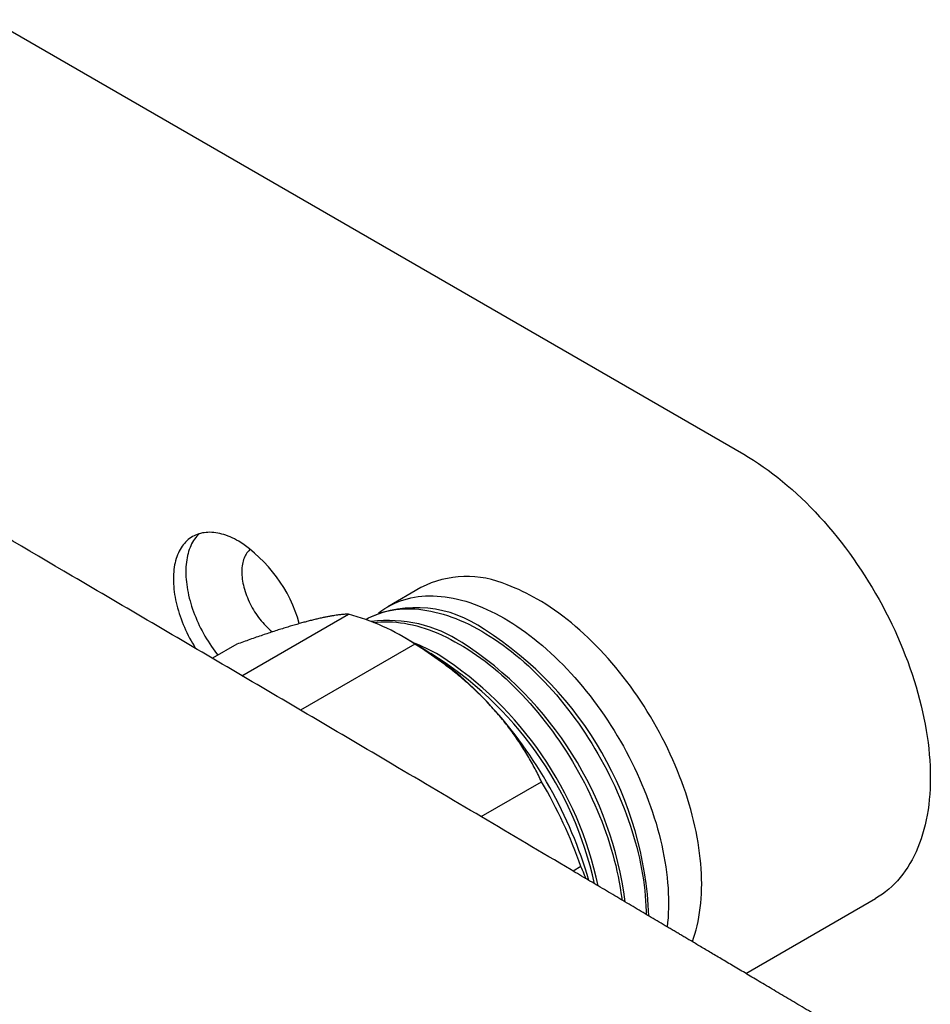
# Model space of a CAD drawing. Header units: millimetres. Extents: x 8 to 914, y 12 to 444.
# Tile 34 of 48: x 835 to 887, y 155 to 211. Entities that reach past the tile are written whole.
import ezdxf

# ---------------------------------------------------------------- set-up
doc = ezdxf.new("R2010")
doc.units = ezdxf.units.MM

msp = doc.modelspace()

# ---------------------------------------------------------------- linework, layer by layer
at = {"color": 7, "linetype": 'Continuous', "lineweight": 30}
for p, q in [((833.324, 210.549), (876.107, 185.851)), ((857.76, 178.276), (855.874, 177.188)), ((847.584, 173.268), (853.642, 176.765)), ((854.76, 176.544), (854.625, 176.466)), ((857.446, 175.068), (856.739, 175.476)), ((847.291, 175.056), (845.904, 174.255)), ((857.407, 175.067), (850.904, 171.313)), ((861.174, 165.258), (864.614, 167.243)), ((866.853, 162.423), (866.406, 162.165)), ((876.221, 156.348), (883.607, 160.612))]:
    msp.add_line(p, q, dxfattribs=at)
at = {"color": 7, "linetype": 'Continuous', "lineweight": 30, "flags": 128}
for points in [[(876.107, 185.851), (876.385, 185.686), (876.662, 185.513), (876.939, 185.333), (877.216, 185.144), (877.492, 184.947), (877.766, 184.742), (878.04, 184.53), (878.312, 184.31), (878.583, 184.083), (878.852, 183.849), (879.12, 183.607), (879.385, 183.359), (879.648, 183.104), (879.908, 182.843), (880.166, 182.575), (880.421, 182.301), (880.674, 182.022), (880.923, 181.736), (881.168, 181.445), (881.411, 181.148), (881.649, 180.847), (881.884, 180.54), (882.115, 180.228), (882.342, 179.912), (882.564, 179.592), (882.782, 179.268), (882.996, 178.94), (883.204, 178.608), (883.408, 178.272), (883.607, 177.934), (883.801, 177.592), (883.989, 177.248), (884.173, 176.901), (884.35, 176.552), (884.522, 176.201), (884.688, 175.848), (884.848, 175.494), (885.003, 175.138), (885.151, 174.781), (885.293, 174.424), (885.429, 174.066), (885.558, 173.707), (885.681, 173.349), (885.797, 172.991), (885.906, 172.633), (886.009, 172.276), (886.105, 171.919), (886.195, 171.564), (886.277, 171.21), (886.352, 170.858), (886.421, 170.508), (886.482, 170.16), (886.536, 169.814), (886.583, 169.471), (886.623, 169.131), (886.656, 168.793), (886.681, 168.459), (886.699, 168.129), (886.71, 167.802), (886.714, 167.48), (886.71, 167.161), (886.699, 166.847), (886.681, 166.537), (886.656, 166.233), (886.623, 165.933), (886.583, 165.639), (886.536, 165.35), (886.482, 165.067), (886.421, 164.789), (886.352, 164.518), (886.277, 164.253), (886.195, 163.994), (886.105, 163.742), (886.009, 163.497), (885.906, 163.258), (885.797, 163.027), (885.681, 162.803), (885.558, 162.586), (885.429, 162.377), (885.293, 162.176), (885.151, 161.982), (885.003, 161.797), (884.848, 161.619), (884.688, 161.45), (884.522, 161.289), (884.35, 161.136), (884.173, 160.992), (883.989, 160.857), (883.801, 160.73), (883.607, 160.612), (883.607, 160.612)], [(847.399, 180.91), (847.277, 180.978), (847.156, 181.041), (847.035, 181.1), (846.914, 181.153), (846.794, 181.202), (846.674, 181.246), (846.556, 181.285), (846.438, 181.319), (846.321, 181.348), (846.205, 181.372), (846.091, 181.39), (845.978, 181.404), (845.867, 181.413), (845.757, 181.416), (845.649, 181.414), (845.543, 181.407), (845.438, 181.395), (845.336, 181.378), (845.236, 181.356), (845.139, 181.329), (845.044, 181.297), (844.951, 181.259), (844.861, 181.217), (844.774, 181.17), (844.689, 181.118), (844.608, 181.061), (844.529, 180.999), (844.454, 180.933), (844.381, 180.862), (844.312, 180.787), (844.246, 180.707), (844.184, 180.623), (844.125, 180.534), (844.069, 180.441), (844.017, 180.345), (843.969, 180.244), (843.924, 180.139), (843.883, 180.031), (843.846, 179.919), (843.813, 179.803), (843.783, 179.684), (843.758, 179.562), (843.736, 179.436), (843.718, 179.308), (843.704, 179.176), (843.694, 179.042), (843.688, 178.905), (843.686, 178.766), (843.688, 178.625), (843.694, 178.481), (843.704, 178.336), (843.718, 178.189), (843.736, 178.039), (843.758, 177.889), (843.783, 177.737), (843.813, 177.584), (843.846, 177.43), (843.883, 177.275), (843.924, 177.119), (843.969, 176.963), (844.017, 176.806), (844.069, 176.649), (844.125, 176.493), (844.184, 176.336), (844.246, 176.179), (844.312, 176.024), (844.381, 175.868), (844.454, 175.714), (844.529, 175.56), (844.608, 175.408), (844.689, 175.257), (844.774, 175.107), (844.861, 174.959), (844.95, 174.815)], [(845.151, 181.333), (845.088, 181.27), (845.019, 181.195), (844.953, 181.115), (844.891, 181.031), (844.832, 180.942), (844.776, 180.85), (844.724, 180.753), (844.676, 180.652), (844.631, 180.547), (844.591, 180.439), (844.553, 180.327), (844.52, 180.211), (844.49, 180.092), (844.465, 179.97), (844.443, 179.844), (844.425, 179.716), (844.411, 179.584), (844.401, 179.45), (844.396, 179.314), (844.394, 179.175), (844.396, 179.033), (844.401, 178.89), (844.411, 178.744), (844.425, 178.597), (844.443, 178.448), (844.465, 178.297), (844.49, 178.145), (844.52, 177.992), (844.553, 177.838), (844.591, 177.683), (844.631, 177.527), (844.676, 177.371), (844.724, 177.214), (844.776, 177.058), (844.832, 176.901), (844.891, 176.744), (844.953, 176.588), (845.019, 176.432), (845.088, 176.277), (845.161, 176.122), (845.236, 175.969), (845.315, 175.816), (845.396, 175.665), (845.481, 175.516), (845.568, 175.368), (845.658, 175.222), (845.751, 175.077), (845.846, 174.935), (845.943, 174.795), (846.043, 174.658), (846.145, 174.523), (846.215, 174.435)], [(848.064, 180.457), (848.022, 180.42), (847.967, 180.367), (847.916, 180.309), (847.867, 180.246), (847.823, 180.179), (847.781, 180.108), (847.744, 180.033), (847.71, 179.954), (847.679, 179.872), (847.653, 179.785), (847.63, 179.696), (847.611, 179.602), (847.596, 179.506), (847.586, 179.407), (847.579, 179.305), (847.576, 179.201), (847.577, 179.094), (847.582, 178.985), (847.591, 178.875), (847.603, 178.762), (847.62, 178.648), (847.641, 178.533), (847.666, 178.416), (847.694, 178.299), (847.726, 178.181), (847.762, 178.062), (847.802, 177.944), (847.845, 177.825), (847.891, 177.707), (847.941, 177.589), (847.994, 177.472), (848.051, 177.355), (848.11, 177.24), (848.173, 177.126), (848.238, 177.014), (848.306, 176.903), (848.377, 176.794), (848.45, 176.688), (848.525, 176.584), (848.603, 176.482), (848.683, 176.384), (848.765, 176.288), (848.848, 176.195), (848.933, 176.106), (849.019, 176.02), (849.107, 175.937), (849.196, 175.859), (849.286, 175.784), (849.319, 175.757)], [(855.341, 176.825), (855.376, 176.853), (855.537, 176.972), (855.703, 177.084), (855.874, 177.187), (856.049, 177.283), (856.229, 177.371), (856.413, 177.452), (856.601, 177.524), (856.793, 177.588), (856.989, 177.644), (857.189, 177.691), (857.393, 177.731), (857.6, 177.762), (857.81, 177.785), (858.023, 177.8), (858.24, 177.807), (858.46, 177.805), (858.682, 177.795), (858.907, 177.777), (859.134, 177.75), (859.364, 177.715), (859.595, 177.673), (859.829, 177.621), (860.065, 177.562), (860.302, 177.495), (860.54, 177.419), (860.78, 177.336), (861.022, 177.245), (861.264, 177.145), (861.507, 177.038), (861.751, 176.923), (861.995, 176.801), (862.239, 176.671), (862.484, 176.533), (862.729, 176.388), (862.973, 176.236), (863.218, 176.077), (863.461, 175.91), (863.704, 175.736), (863.946, 175.556), (864.188, 175.369), (864.428, 175.175), (864.666, 174.975), (864.904, 174.769), (865.139, 174.556), (865.373, 174.337), (865.605, 174.113), (865.834, 173.882), (866.062, 173.646), (866.286, 173.405), (866.509, 173.158), (866.728, 172.907), (866.945, 172.65), (867.158, 172.389), (867.369, 172.123), (867.576, 171.852), (867.779, 171.578), (867.979, 171.299), (868.175, 171.017), (868.367, 170.731), (868.555, 170.442), (868.739, 170.149), (868.919, 169.854), (869.094, 169.555), (869.265, 169.254), (869.431, 168.951), (869.593, 168.645), (869.749, 168.338), (869.901, 168.028), (870.047, 167.717), (870.188, 167.405), (870.324, 167.092), (870.455, 166.777), (870.58, 166.462), (870.7, 166.146), (870.813, 165.831), (870.922, 165.515), (871.024, 165.199), (871.121, 164.883), (871.211, 164.569), (871.296, 164.254), (871.375, 163.941), (871.447, 163.63), (871.514, 163.319), (871.574, 163.011), (871.628, 162.704), (871.676, 162.399), (871.717, 162.097), (871.752, 161.797), (871.781, 161.499), (871.804, 161.205), (871.82, 160.914), (871.829, 160.626), (871.832, 160.341), (871.829, 160.061), (871.82, 159.784), (871.804, 159.511), (871.781, 159.243), (871.755, 158.997)], [(873.186, 158.149), (873.26, 158.358), (873.333, 158.586), (873.399, 158.82), (873.459, 159.059), (873.513, 159.303), (873.561, 159.553), (873.602, 159.807), (873.638, 160.067), (873.666, 160.331), (873.689, 160.599), (873.705, 160.872), (873.714, 161.149), (873.718, 161.43), (873.714, 161.714), (873.705, 162.002), (873.689, 162.293), (873.666, 162.588), (873.638, 162.885), (873.602, 163.185), (873.561, 163.487), (873.513, 163.792), (873.459, 164.099), (873.399, 164.408), (873.333, 164.718), (873.26, 165.03), (873.181, 165.343), (873.097, 165.657), (873.006, 165.972), (872.909, 166.287), (872.807, 166.603), (872.699, 166.919), (872.585, 167.235), (872.465, 167.55), (872.34, 167.865), (872.209, 168.18), (872.073, 168.493), (871.932, 168.806), (871.786, 169.117), (871.634, 169.426), (871.478, 169.734), (871.316, 170.039), (871.15, 170.343), (870.98, 170.644), (870.804, 170.942), (870.625, 171.238), (870.441, 171.53), (870.252, 171.82), (870.06, 172.105), (869.864, 172.388), (869.664, 172.666), (869.461, 172.941), (869.254, 173.211), (869.043, 173.477), (868.83, 173.738), (868.613, 173.995), (868.394, 174.247), (868.172, 174.493), (867.947, 174.735), (867.719, 174.97), (867.49, 175.201), (867.258, 175.425), (867.024, 175.644), (866.789, 175.857), (866.552, 176.063), (866.313, 176.264), (866.073, 176.457), (865.832, 176.644), (865.589, 176.825), (865.346, 176.998), (865.103, 177.165), (864.859, 177.324), (864.614, 177.477), (864.369, 177.621)], [(854.625, 176.466), (854.776, 176.549), (854.956, 176.637), (855.14, 176.717), (855.328, 176.789), (855.52, 176.853), (855.717, 176.909), (855.916, 176.957), (856.12, 176.996), (856.327, 177.027), (856.537, 177.05), (856.751, 177.065), (856.967, 177.072), (857.187, 177.07), (857.409, 177.06), (857.634, 177.042), (857.861, 177.015), (858.091, 176.981), (858.323, 176.938), (858.556, 176.887), (858.792, 176.827), (859.029, 176.76), (859.268, 176.685), (859.508, 176.601), (859.749, 176.51), (859.991, 176.41), (860.234, 176.303), (860.478, 176.189), (860.722, 176.066), (860.967, 175.936), (861.211, 175.798), (861.456, 175.653), (861.701, 175.501), (861.945, 175.342), (862.188, 175.175), (862.431, 175.002), (862.674, 174.821), (862.915, 174.634), (863.155, 174.441), (863.394, 174.24), (863.631, 174.034), (863.866, 173.821), (864.1, 173.602), (864.332, 173.378), (864.561, 173.147), (864.789, 172.911), (865.014, 172.67), (865.236, 172.424), (865.455, 172.172), (865.672, 171.915), (865.885, 171.654), (866.096, 171.388), (866.303, 171.118), (866.506, 170.843), (866.706, 170.565), (866.902, 170.282), (867.094, 169.996), (867.283, 169.707), (867.467, 169.415), (867.646, 169.119), (867.822, 168.821), (867.992, 168.52), (868.158, 168.216), (868.32, 167.911), (868.476, 167.603), (868.628, 167.294), (868.774, 166.983), (868.915, 166.67), (869.051, 166.357), (869.182, 166.042), (869.307, 165.727), (869.427, 165.412), (869.541, 165.096), (869.649, 164.78), (869.751, 164.464), (869.848, 164.149), (869.939, 163.834), (870.023, 163.52), (870.102, 163.207), (870.175, 162.895), (870.241, 162.585), (870.301, 162.276), (870.355, 161.969), (870.403, 161.664), (870.445, 161.362), (870.48, 161.062), (870.508, 160.765), (870.531, 160.47), (870.547, 160.179), (870.556, 159.891), (870.559, 159.706)], [(855.074, 176.295), (855.264, 176.316), (855.478, 176.331), (855.694, 176.337), (855.914, 176.335), (856.136, 176.325), (856.361, 176.307), (856.588, 176.281), (856.818, 176.246), (857.05, 176.203), (857.283, 176.152), (857.519, 176.093), (857.756, 176.025), (857.995, 175.95), (858.235, 175.866), (858.476, 175.775), (858.718, 175.676), (858.961, 175.569), (859.205, 175.454), (859.449, 175.331), (859.694, 175.201), (859.939, 175.064), (860.183, 174.919), (860.428, 174.766), (860.672, 174.607), (860.916, 174.44), (861.159, 174.267), (861.401, 174.087), (861.642, 173.899), (861.882, 173.706), (862.121, 173.506), (862.358, 173.299), (862.594, 173.086), (862.827, 172.868), (863.059, 172.643), (863.289, 172.413), (863.516, 172.177), (863.741, 171.935), (863.963, 171.689), (864.183, 171.437), (864.399, 171.18), (864.613, 170.919), (864.823, 170.653), (865.03, 170.383), (865.233, 170.108), (865.433, 169.83), (865.629, 169.548), (865.822, 169.262), (866.01, 168.972), (866.194, 168.68), (866.373, 168.384), (866.549, 168.086), (866.72, 167.785), (866.886, 167.481), (867.047, 167.176), (867.204, 166.868), (867.355, 166.559), (867.501, 166.248), (867.643, 165.935), (867.779, 165.622), (867.909, 165.308), (868.034, 164.992), (868.154, 164.677), (868.268, 164.361), (868.376, 164.045), (868.479, 163.729), (868.575, 163.414), (868.666, 163.099), (868.751, 162.785), (868.829, 162.472), (868.902, 162.16), (868.968, 161.85), (869.029, 161.541), (869.083, 161.234), (869.13, 160.93), (869.172, 160.627), (869.185, 160.52)]]:
    msp.add_lwpolyline(points, dxfattribs=at)
at = {"color": 7, "linetype": 'Continuous', "lineweight": 30}
for centre, radius, start, end in [((842.956, 174.031), 8.189, 15.5603, 57.1443), ((860.369, 173.187), 5.719, 66.2843, 117.1448), ((858.934, 168.296), 10.794, 59.7661, 69.7562), ((857.496, 170.478), 6.655, 54.4092, 114.2803), ((850.372, 164.493), 12.701, 56.3656, 75.0815), ((855.911, 168.764), 7.639, 56.7776, 97.2064), ((850.461, 158.802), 20.273, 2.289, 57.4466), ((853.376, 165.075), 10.817, 59.7574, 68.8442), ((848.907, 157.835), 20.62, 7.1826, 57.1362), ((848.017, 159.217), 18.443, 42.0229, 59.2523), ((847.601, 157.045), 20.501, 12.3908, 58.476), ((847.573, 157.039), 20.705, 11.9384, 57.0837), ((843.12, 154.558), 25.201, 16.3035, 42.4395), ((841.445, 153.551), 26.912, 19.2491, 30.5827)]:
    msp.add_arc(centre, radius, start, end, dxfattribs=at)
for points, knots in [([(882.814, 152.431), (882.627, 152.542), (882.259, 152.761), (881.712, 153.087), (881.178, 153.404), (880.657, 153.714), (880.152, 154.014), (879.663, 154.304), (879.189, 154.586), (878.728, 154.86), (878.276, 155.128), (877.835, 155.39), (877.403, 155.647), (876.984, 155.895), (876.578, 156.136), (876.185, 156.37), (875.806, 156.595), (875.439, 156.812), (875.085, 157.022), (874.745, 157.224), (874.417, 157.419), (874.103, 157.605), (873.801, 157.784), (873.512, 157.955), (873.244, 158.114), (872.995, 158.262), (872.764, 158.399), (872.54, 158.532), (872.319, 158.663), (872.098, 158.794), (871.647, 159.061), (870.965, 159.465), (870.049, 160.008), (869.123, 160.557), (868.188, 161.11), (867.245, 161.669), (864.917, 163.046), (861.207, 165.24), (854.784, 169.031), (847.027, 173.598), (838.397, 178.665), (830.226, 183.45), (822.513, 187.954), (816.307, 191.569), (812.463, 193.805), (810.981, 194.666), (810.355, 195.03), (809.733, 195.391), (809.081, 195.77), (808.403, 196.163), (807.702, 196.57), (807.016, 196.968), (806.345, 197.358), (805.69, 197.738), (805.192, 198.026), (804.844, 198.228), (804.636, 198.349), (804.417, 198.476), (804.187, 198.609), (803.944, 198.75), (803.695, 198.894), (803.44, 199.042), (803.178, 199.194), (802.906, 199.351), (802.624, 199.515), (802.319, 199.692), (801.99, 199.882), (801.637, 200.087), (801.271, 200.299), (800.892, 200.518), (800.499, 200.746), (800.094, 200.981), (799.675, 201.223), (799.243, 201.473), (798.798, 201.731), (798.339, 201.996), (797.868, 202.269), (797.383, 202.549), (796.885, 202.837), (796.374, 203.133), (795.849, 203.436), (795.303, 203.752), (794.734, 204.081), (794.142, 204.423), (793.536, 204.773), (792.915, 205.132), (792.28, 205.499), (791.851, 205.746), (791.635, 205.871)], [0, 0, 0, 0, 0.00614, 0.012137, 0.017993, 0.023706, 0.029276, 0.034609, 0.039804, 0.044862, 0.049783, 0.054662, 0.059399, 0.063993, 0.068444, 0.072751, 0.076916, 0.080938, 0.084817, 0.088553, 0.092146, 0.095596, 0.098904, 0.102068, 0.105089, 0.107733, 0.110257, 0.112684, 0.115107, 0.117537, 0.119973, 0.129923, 0.139974, 0.150128, 0.160385, 0.170743, 0.181163, 0.236988, 0.292813, 0.3925, 0.492187, 0.576771, 0.661354, 0.745937, 0.78095, 0.787828, 0.794706, 0.801555, 0.808291, 0.816154, 0.823848, 0.831373, 0.838728, 0.845914, 0.85293, 0.855103, 0.85737, 0.859768, 0.862297, 0.864956, 0.867746, 0.870496, 0.873363, 0.876345, 0.879444, 0.882659, 0.886384, 0.890254, 0.894269, 0.898428, 0.902732, 0.907181, 0.911775, 0.916513, 0.921396, 0.926423, 0.931595, 0.936912, 0.942374, 0.94798, 0.953732, 0.959627, 0.965959, 0.97245, 0.979099, 0.985907, 0.992874, 1, 1, 1, 1]), ([(851.174, 176.319), (851.084, 176.295), (850.906, 176.246), (850.625, 176.165), (850.335, 176.08), (850.035, 175.988), (849.725, 175.891), (849.408, 175.789), (849.086, 175.682), (848.751, 175.57), (848.401, 175.45), (848.038, 175.323), (847.668, 175.192), (847.417, 175.101), (847.291, 175.056)], [0, 0, 0, 0, 0.081816, 0.16367, 0.245526, 0.327345, 0.409934, 0.492524, 0.573549, 0.654574, 0.740914, 0.827281, 0.913654, 1, 1, 1, 1]), ([(853.642, 176.765), (853.579, 176.762), (853.453, 176.757), (853.246, 176.738), (853.041, 176.714), (852.842, 176.686), (852.654, 176.655), (852.457, 176.619), (852.247, 176.578), (852.024, 176.53), (851.785, 176.475), (851.536, 176.414), (851.331, 176.361), (851.208, 176.328), (851.174, 176.319)], [0, 0, 0, 0, 0.106053, 0.212128, 0.318174, 0.398176, 0.478178, 0.557348, 0.636518, 0.719514, 0.802549, 0.885582, 0.968575, 1, 1, 1, 1]), ([(861.718, 171.563), (861.676, 171.609), (861.512, 171.786), (861.217, 172.089), (860.825, 172.468), (860.421, 172.837), (860.032, 173.173), (859.661, 173.476), (859.309, 173.752), (858.947, 174.024), (858.575, 174.292), (858.194, 174.556), (857.805, 174.815), (857.54, 174.983), (857.407, 175.067)], [0, 0, 0, 0, 0.034084, 0.133154, 0.232291, 0.331433, 0.430509, 0.509643, 0.588778, 0.670319, 0.751874, 0.833418, 0.916708, 1, 1, 1, 1]), ([(864.614, 167.243), (864.554, 167.367), (864.435, 167.614), (864.244, 167.984), (864.044, 168.352), (863.834, 168.717), (863.612, 169.082), (863.378, 169.447), (863.131, 169.809), (862.874, 170.167), (862.604, 170.523), (862.321, 170.875), (862.026, 171.223), (861.821, 171.45), (861.718, 171.563)], [0, 0, 0, 0, 0.0819436, 0.1638864, 0.2461358, 0.3283972, 0.4106439, 0.494349, 0.5780896, 0.6618264, 0.7455264, 0.8303442, 0.9151831, 1, 1, 1, 1]), ([(867.141, 161.73), (867.108, 161.818), (867.017, 162.054), (866.916, 162.281), (866.853, 162.423)], [0, 0, 0, 0, 0.371162, 1, 1, 1, 1])]:
    msp.add_open_spline(points, degree=3, knots=knots, dxfattribs=at)

doc.saveas('drawing.dxf')
